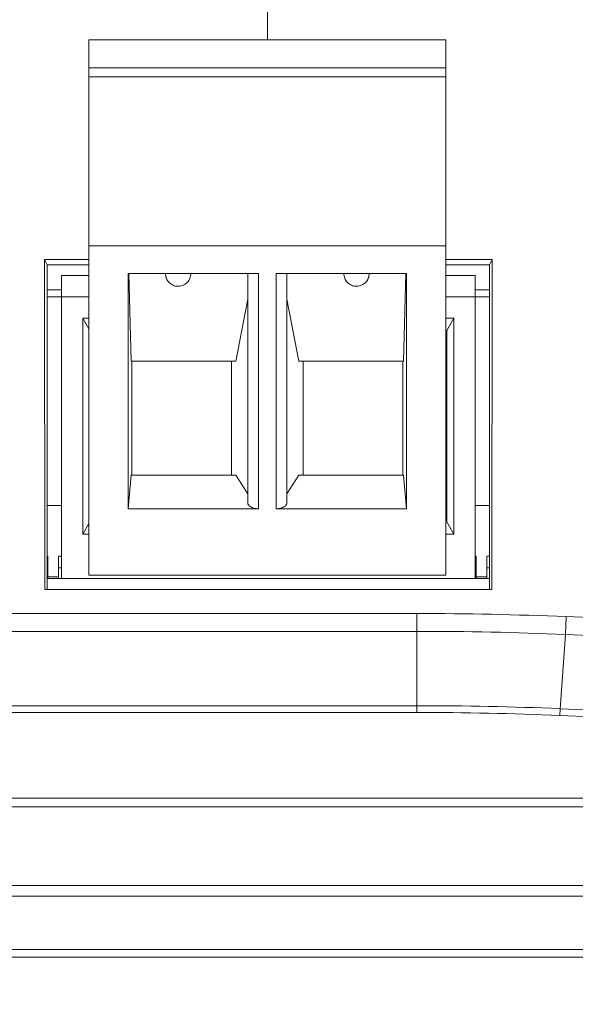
# Model space of a CAD drawing. Header units: centimetres. Extents: x -21 to 21, y -29.7 to 29.7.
# Tile 26 of 93: x -1.9 to -0.3, y 1.4 to 4.2. Entities that reach past the tile are written whole.
import ezdxf

# ---------------------------------------------------------------- set-up
doc = ezdxf.new("R2010")
doc.units = ezdxf.units.CM
doc.header["$MEASUREMENT"] = 0

msp = doc.modelspace()

# ---------------------------------------------------------------- linework, layer by layer
at = {"color": 8, "lineweight": 5}
msp.add_open_spline([(-21.00035, -29.70651), (-21.00035, -29.70651), (20.99965, -29.70651), (20.99965, -29.70651), (20.99965, -29.70651), (20.99965, 29.69349), (20.99965, 29.69349), (20.99965, 29.69349), (-21.00035, 29.69349), (-21.00035, 29.69349), (-21.00035, 29.69349), (-21.00035, -29.70651), (-21.00035, -29.70651)], degree=3, knots=[0, 0, 0, 0, 0.25, 0.25, 0.25, 0.5, 0.5, 0.5, 0.75, 0.75, 0.75, 1, 1, 1, 1], dxfattribs=at)
at = {"color": 8, "lineweight": 0}
msp.add_open_spline([(-1.19902, 4.09779), (-1.19902, 4.09779), (-1.19902, 6.20126), (-1.19902, 6.20126)], degree=3, dxfattribs=at)
at = {"lineweight": 5}
for points in [[(-1.69904, 2.59779), (-1.69904, 2.59779), (-1.69904, 4.09779), (-1.69904, 4.09779)], [(-0.69904, 4.09779), (-0.69904, 4.09779), (-1.69904, 4.09779), (-1.69904, 4.09779)], [(-0.69904, 2.59779), (-0.69904, 2.59779), (-0.69904, 4.09779), (-0.69904, 4.09779)], [(-0.69904, 4.01937), (-0.69904, 4.01937), (-1.69904, 4.01937), (-1.69904, 4.01937)], [(-0.69904, 3.99416), (-0.69904, 3.99416), (-1.69904, 3.99416), (-1.69904, 3.99416)], [(-1.69904, 3.52112), (-1.69904, 3.52112), (-0.69904, 3.52112), (-0.69904, 3.52112)], [(-1.82237, 2.55779), (-1.82237, 2.55779), (-1.82349, 3.48269), (-1.82349, 3.48269)], [(-1.81604, 3.46779), (-1.81604, 3.46779), (-1.82324, 3.48269), (-1.82324, 3.48269)], [(-1.82324, 3.48269), (-1.82324, 3.48269), (-1.69904, 3.48269), (-1.69904, 3.48269)], [(-0.69904, 3.48269), (-0.69904, 3.48269), (-0.56884, 3.48269), (-0.56884, 3.48269)], [(-0.57604, 3.46779), (-0.57604, 3.46779), (-0.56859, 3.48269), (-0.56859, 3.48269)], [(-0.56859, 3.48269), (-0.56859, 3.48269), (-0.56971, 2.55779), (-0.56971, 2.55779)], [(-1.81604, 2.55779), (-1.81604, 2.55779), (-1.81604, 3.46779), (-1.81604, 3.46779)], [(-1.81604, 3.46779), (-1.81604, 3.46779), (-1.69904, 3.46779), (-1.69904, 3.46779)], [(-0.69904, 3.46779), (-0.69904, 3.46779), (-0.57604, 3.46779), (-0.57604, 3.46779)], [(-0.57604, 3.46779), (-0.57604, 3.46779), (-0.57604, 2.55779), (-0.57604, 2.55779)], [(-1.77604, 3.43779), (-1.77604, 3.43779), (-1.77604, 2.58779), (-1.77604, 2.58779)], [(-1.69904, 3.43779), (-1.69904, 3.43779), (-1.77604, 3.43779), (-1.77604, 3.43779)], [(-1.58904, 2.78368), (-1.58904, 2.78368), (-1.58904, 3.44279), (-1.58904, 3.44279)], [(-1.22404, 3.44279), (-1.22404, 3.44279), (-1.58904, 3.44279), (-1.58904, 3.44279)], [(-1.58723, 3.44279), (-1.58723, 3.44279), (-1.58074, 3.19779), (-1.58074, 3.19779)], [(-1.25404, 2.801), (-1.25404, 2.801), (-1.25404, 3.44279), (-1.25404, 3.44279)], [(-1.22404, 3.44279), (-1.22404, 3.44279), (-1.22404, 2.78368), (-1.22404, 2.78368)], [(-1.17404, 2.78368), (-1.17404, 2.78368), (-1.17404, 3.44279), (-1.17404, 3.44279)], [(-1.17404, 3.44279), (-1.17404, 3.44279), (-0.80904, 3.44279), (-0.80904, 3.44279)], [(-1.14404, 3.44279), (-1.14404, 3.44279), (-1.14404, 2.801), (-1.14404, 2.801)], [(-0.81085, 3.44279), (-0.81085, 3.44279), (-0.81735, 3.19779), (-0.81735, 3.19779)], [(-0.80904, 2.78368), (-0.80904, 2.78368), (-0.80904, 3.44279), (-0.80904, 3.44279)], [(-0.61604, 3.43779), (-0.61604, 3.43779), (-0.69904, 3.43779), (-0.69904, 3.43779)], [(-0.61604, 2.58779), (-0.61604, 2.58779), (-0.61604, 3.43779), (-0.61604, 3.43779)], [(-1.81604, 3.39779), (-1.81604, 3.39779), (-1.77604, 3.39779), (-1.77604, 3.39779)], [(-0.61604, 3.39779), (-0.61604, 3.39779), (-0.57604, 3.39779), (-0.57604, 3.39779)], [(-1.81604, 3.37779), (-1.81604, 3.37779), (-1.77604, 3.37779), (-1.77604, 3.37779)], [(-1.69904, 3.37779), (-1.69904, 3.37779), (-1.77604, 3.37779), (-1.77604, 3.37779)], [(-1.28693, 3.19779), (-1.28693, 3.19779), (-1.25404, 3.3714), (-1.25404, 3.3714)], [(-1.11115, 3.19779), (-1.11115, 3.19779), (-1.14404, 3.3714), (-1.14404, 3.3714)], [(-0.69904, 3.37779), (-0.69904, 3.37779), (-0.61604, 3.37779), (-0.61604, 3.37779)], [(-0.61604, 3.37779), (-0.61604, 3.37779), (-0.57604, 3.37779), (-0.57604, 3.37779)], [(-1.71581, 2.71279), (-1.71581, 2.71279), (-1.71581, 3.31762), (-1.71581, 3.31762)], [(-1.71581, 3.31762), (-1.71581, 3.31762), (-1.69904, 3.28842), (-1.69904, 3.28842)], [(-1.69904, 3.31762), (-1.69904, 3.31762), (-1.71581, 3.31762), (-1.71581, 3.31762)], [(-0.69904, 3.31762), (-0.69904, 3.31762), (-0.67628, 3.31762), (-0.67628, 3.31762)], [(-0.67628, 3.31762), (-0.67628, 3.31762), (-0.69604, 3.2832), (-0.69604, 3.2832)], [(-0.67628, 2.71279), (-0.67628, 2.71279), (-0.67628, 3.31762), (-0.67628, 3.31762)], [(-0.69904, 3.28279), (-0.69904, 3.28279), (-0.69604, 3.28279), (-0.69604, 3.28279)], [(-0.69904, 3.27642), (-0.69904, 3.27642), (-0.69604, 3.27642), (-0.69604, 3.27642)], [(-0.69604, 3.2832), (-0.69604, 3.2832), (-0.69604, 2.74738), (-0.69604, 2.74738)], [(-1.58074, 3.19779), (-1.58074, 3.19779), (-1.28693, 3.19779), (-1.28693, 3.19779)], [(-1.57904, 3.19779), (-1.57904, 3.19779), (-1.57904, 2.87779), (-1.57904, 2.87779)], [(-1.29904, 2.87779), (-1.29904, 2.87779), (-1.29904, 3.19779), (-1.29904, 3.19779)], [(-0.81735, 3.19779), (-0.81735, 3.19779), (-1.11115, 3.19779), (-1.11115, 3.19779)], [(-1.09904, 2.87779), (-1.09904, 2.87779), (-1.09904, 3.19779), (-1.09904, 3.19779)], [(-0.81904, 3.19779), (-0.81904, 3.19779), (-0.81904, 2.87779), (-0.81904, 2.87779)], [(-1.58074, 2.87779), (-1.58074, 2.87779), (-1.58904, 2.78368), (-1.58904, 2.78368)], [(-1.58074, 2.87779), (-1.58074, 2.87779), (-1.28693, 2.87779), (-1.28693, 2.87779)], [(-1.25404, 2.82561), (-1.25404, 2.82561), (-1.28693, 2.87779), (-1.28693, 2.87779)], [(-1.14404, 2.82561), (-1.14404, 2.82561), (-1.11115, 2.87779), (-1.11115, 2.87779)], [(-0.81735, 2.87779), (-0.81735, 2.87779), (-1.11115, 2.87779), (-1.11115, 2.87779)], [(-0.81735, 2.87779), (-0.81735, 2.87779), (-0.80904, 2.78368), (-0.80904, 2.78368)], [(-1.77604, 2.79279), (-1.77604, 2.79279), (-1.81604, 2.79279), (-1.81604, 2.79279)], [(-0.57604, 2.79279), (-0.57604, 2.79279), (-0.61604, 2.79279), (-0.61604, 2.79279)], [(-1.22404, 2.78368), (-1.22404, 2.78368), (-1.58904, 2.78368), (-1.58904, 2.78368)], [(-1.17404, 2.78368), (-1.17404, 2.78368), (-0.80904, 2.78368), (-0.80904, 2.78368)], [(-1.69904, 2.74213), (-1.69904, 2.74213), (-1.71581, 2.71279), (-1.71581, 2.71279)], [(-0.69604, 2.74779), (-0.69604, 2.74779), (-0.69904, 2.74779), (-0.69904, 2.74779)], [(-0.69604, 2.74738), (-0.69604, 2.74738), (-0.67628, 2.71279), (-0.67628, 2.71279)], [(-1.69904, 2.71279), (-1.69904, 2.71279), (-1.71581, 2.71279), (-1.71581, 2.71279)], [(-0.69904, 2.71279), (-0.69904, 2.71279), (-0.67628, 2.71279), (-0.67628, 2.71279)], [(-1.81604, 2.65079), (-1.81604, 2.65079), (-1.81404, 2.65079), (-1.81404, 2.65079)], [(-1.81404, 2.58779), (-1.81404, 2.58779), (-1.81404, 2.65079), (-1.81404, 2.65079)], [(-1.78404, 2.65079), (-1.78404, 2.65079), (-1.78404, 2.58779), (-1.78404, 2.58779)], [(-1.78404, 2.65079), (-1.78404, 2.65079), (-1.77604, 2.65079), (-1.77604, 2.65079)], [(-0.61604, 2.65079), (-0.61604, 2.65079), (-0.61404, 2.65079), (-0.61404, 2.65079)], [(-0.61404, 2.58779), (-0.61404, 2.58779), (-0.61404, 2.65079), (-0.61404, 2.65079)], [(-0.58404, 2.65079), (-0.58404, 2.65079), (-0.58404, 2.58779), (-0.58404, 2.58779)], [(-0.58404, 2.65079), (-0.58404, 2.65079), (-0.57604, 2.65079), (-0.57604, 2.65079)], [(-1.81404, 2.61779), (-1.81404, 2.61779), (-1.81604, 2.61779), (-1.81604, 2.61779)], [(-1.77604, 2.61779), (-1.77604, 2.61779), (-1.78404, 2.61779), (-1.78404, 2.61779)], [(-1.69904, 2.59779), (-1.69904, 2.59779), (-0.69904, 2.59779), (-0.69904, 2.59779)], [(-0.61404, 2.61779), (-0.61404, 2.61779), (-0.61604, 2.61779), (-0.61604, 2.61779)], [(-0.57604, 2.61779), (-0.57604, 2.61779), (-0.58404, 2.61779), (-0.58404, 2.61779)], [(-1.81604, 2.58779), (-1.81604, 2.58779), (-1.77604, 2.58779), (-1.77604, 2.58779)], [(-1.81404, 2.59279), (-1.81404, 2.59279), (-1.78404, 2.59279), (-1.78404, 2.59279)], [(-0.61604, 2.58779), (-0.61604, 2.58779), (-1.77604, 2.58779), (-1.77604, 2.58779)], [(-0.61604, 2.58779), (-0.61604, 2.58779), (-0.57604, 2.58779), (-0.57604, 2.58779)], [(-0.61404, 2.59279), (-0.61404, 2.59279), (-0.58404, 2.59279), (-0.58404, 2.59279)], [(-0.56946, 2.55779), (-0.56946, 2.55779), (-1.82262, 2.55779), (-1.82262, 2.55779)], [(-6.89254, 2.48995), (-6.89254, 2.48995), (-0.77972, 2.48995), (-0.77972, 2.48995)], [(-0.77972, 2.21272), (-0.77972, 2.21272), (-0.77972, 2.48995), (-0.77972, 2.48995)], [(-0.36146, 2.48125), (-0.5008, 2.48705), (-0.64025, 2.48995), (-0.77972, 2.48995)], [(-0.36146, 2.48124), (-0.36146, 2.48124), (-0.36354, 2.43135), (-0.36354, 2.43135)], [(0.41786, 2.44877), (0.41786, 2.44877), (-0.36146, 2.48124), (-0.36146, 2.48124)], [(-0.77972, 2.44002), (-0.77972, 2.44002), (-6.89251, 2.44002), (-6.89251, 2.44002)], [(-0.36354, 2.43136), (-0.50219, 2.43713), (-0.64095, 2.44002), (-0.77972, 2.44002)], [(-0.36354, 2.43135), (-0.36354, 2.43135), (-0.37802, 2.22324), (-0.37802, 2.22324)], [(0.41578, 2.39889), (0.41578, 2.39889), (-0.36354, 2.43135), (-0.36354, 2.43135)], [(-0.77972, 2.21272), (-0.77972, 2.21272), (-6.99818, 2.21272), (-6.99818, 2.21272)], [(-6.99815, 2.23164), (-6.99815, 2.23164), (-0.77972, 2.23164), (-0.77972, 2.23164)], [(-0.37802, 2.22326), (-0.51185, 2.22885), (-0.64577, 2.23164), (-0.77972, 2.23164)], [(-0.37885, 2.20435), (-0.5124, 2.20993), (-0.64605, 2.21272), (-0.77972, 2.21272)], [(-0.37802, 2.22326), (-0.37802, 2.22326), (-0.37885, 2.20435), (-0.37885, 2.20435)], [(-0.37802, 2.22324), (-0.37802, 2.22324), (0.40129, 2.19071), (0.40129, 2.19071)], [(-0.37885, 2.20435), (-0.37885, 2.20435), (0.40045, 2.17179), (0.40045, 2.17179)], [(6.43813, 1.97279), (6.43813, 1.97279), (-7.59021, 1.97279), (-7.59021, 1.97279)], [(6.43813, 1.94779), (6.43813, 1.94779), (-7.59021, 1.94779), (-7.59021, 1.94779)], [(-10.50336, 1.72779), (-10.50336, 1.72779), (9.35128, 1.72779), (9.35128, 1.72779)], [(-10.72336, 1.69779), (-10.72336, 1.69779), (9.57128, 1.69779), (9.57128, 1.69779)], [(-10.75496, 1.54779), (-10.75496, 1.54779), (9.60288, 1.54779), (9.60288, 1.54779)], [(9.17347, 1.52674), (9.17347, 1.52674), (-10.32555, 1.52674), (-10.32555, 1.52674)]]:
    msp.add_open_spline(points, degree=3, dxfattribs=at)
for points, knots in [([(-1.44904, 3.40733), (-1.4515, 3.40727), (-1.45397, 3.40755), (-1.45638, 3.40808), (-1.45876, 3.4086), (-1.46109, 3.40935), (-1.46332, 3.41034), (-1.46762, 3.41225), (-1.47158, 3.41502), (-1.47484, 3.41845), (-1.47797, 3.42174), (-1.48047, 3.42563), (-1.48207, 3.42986), (-1.48364, 3.43398), (-1.48435, 3.43841), (-1.4845, 3.44279)], [0, 0, 0, 0, 0.2, 0.2, 0.2, 0.4, 0.4, 0.4, 0.6, 0.6, 0.6, 0.8, 0.8, 0.8, 1, 1, 1, 1]), ([(-1.44904, 3.40743), (-1.44418, 3.40745), (-1.43924, 3.40844), (-1.43476, 3.41041), (-1.43043, 3.41232), (-1.42652, 3.41513), (-1.42325, 3.41853), (-1.42167, 3.42018), (-1.42024, 3.42197), (-1.41901, 3.4239), (-1.41782, 3.42578), (-1.41682, 3.4278), (-1.41602, 3.42989), (-1.41524, 3.43195), (-1.41465, 3.43409), (-1.41426, 3.43626), (-1.41386, 3.43841), (-1.41366, 3.4406), (-1.41358, 3.44279)], [0, 0, 0, 0, 0.1666667, 0.1666667, 0.1666667, 0.3333333, 0.3333333, 0.3333333, 0.5, 0.5, 0.5, 0.6666667, 0.6666667, 0.6666667, 0.8333333, 0.8333333, 0.8333333, 1, 1, 1, 1]), ([(-0.94904, 3.40733), (-0.9539, 3.40735), (-0.95884, 3.40835), (-0.96332, 3.41032), (-0.96765, 3.41223), (-0.97157, 3.41505), (-0.97483, 3.41846), (-0.97641, 3.42012), (-0.97784, 3.42191), (-0.97907, 3.42384), (-0.98026, 3.42574), (-0.98126, 3.42776), (-0.98206, 3.42985), (-0.98284, 3.43192), (-0.98343, 3.43406), (-0.98382, 3.43624), (-0.98422, 3.4384), (-0.98442, 3.4406), (-0.9845, 3.44279)], [0, 0, 0, 0, 0.1666667, 0.1666667, 0.1666667, 0.3333333, 0.3333333, 0.3333333, 0.5, 0.5, 0.5, 0.6666667, 0.6666667, 0.6666667, 0.8333333, 0.8333333, 0.8333333, 1, 1, 1, 1]), ([(-0.94904, 3.40743), (-0.94658, 3.40737), (-0.94411, 3.40765), (-0.9417, 3.40817), (-0.93932, 3.40869), (-0.93699, 3.40945), (-0.93476, 3.41043), (-0.93046, 3.41233), (-0.92651, 3.4151), (-0.92324, 3.41852), (-0.92011, 3.4218), (-0.91761, 3.42568), (-0.91601, 3.4299), (-0.91445, 3.434), (-0.91373, 3.43842), (-0.91358, 3.44279)], [0, 0, 0, 0, 0.2, 0.2, 0.2, 0.4, 0.4, 0.4, 0.6, 0.6, 0.6, 0.8, 0.8, 0.8, 1, 1, 1, 1]), ([(-1.25404, 2.801), (-1.25404, 2.79641), (-1.25088, 2.792), (-1.24525, 2.78875), (-1.23963, 2.7855), (-1.232, 2.78368), (-1.22404, 2.78368)], [0, 0, 0, 0, 0.5, 0.5, 0.5, 1, 1, 1, 1]), ([(-1.17404, 2.78368), (-1.16608, 2.78368), (-1.15845, 2.7855), (-1.15283, 2.78875), (-1.1472, 2.792), (-1.14404, 2.79641), (-1.14404, 2.801)], [0, 0, 0, 0, 0.5, 0.5, 0.5, 1, 1, 1, 1])]:
    msp.add_open_spline(points, degree=3, knots=knots, dxfattribs=at)

doc.saveas('drawing.dxf')
